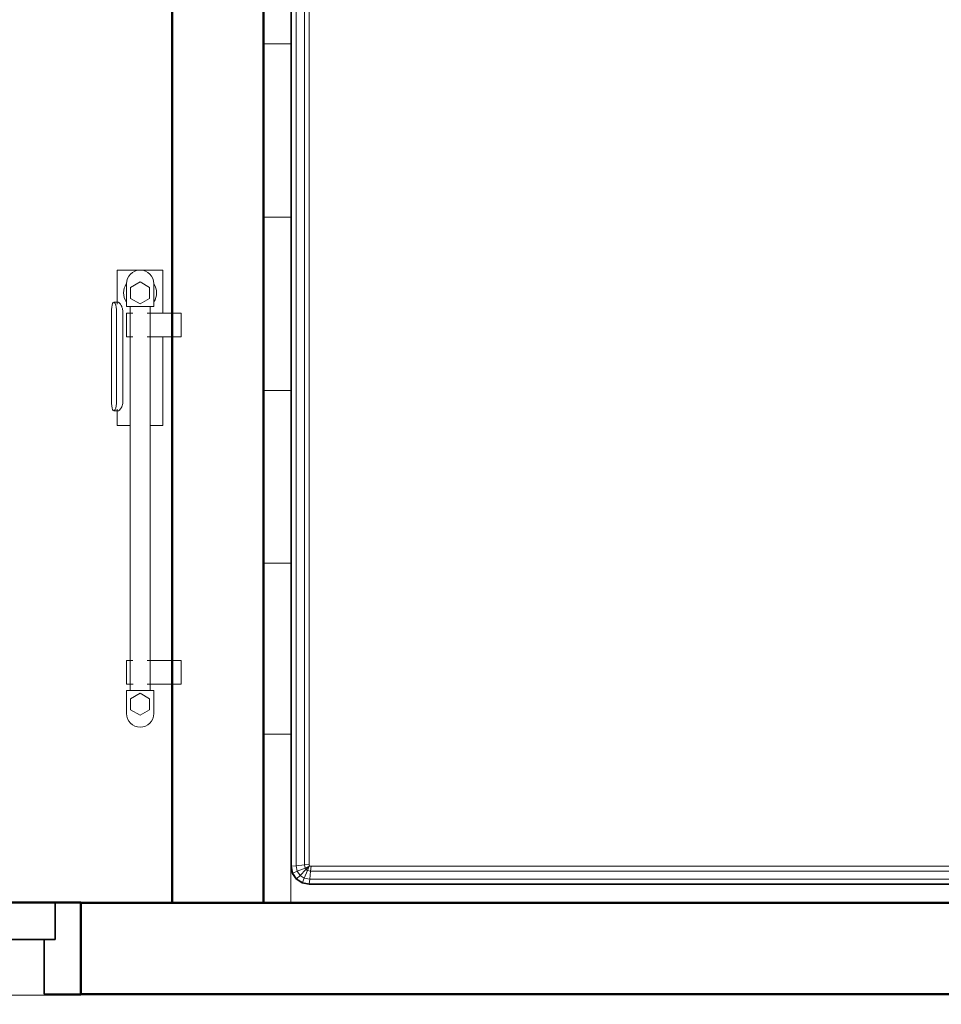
# Model space of a CAD drawing. Header units: millimetres. Extents: x -121 to 19418, y 4737 to 43947.
# Tile 35 of 42: x 14411 to 15419, y 40065 to 41142. Entities that reach past the tile are written whole.
import ezdxf

# ---------------------------------------------------------------- set-up
doc = ezdxf.new("R2010")
doc.units = ezdxf.units.MM
doc.linetypes.add('ADSK_Скрыто', pattern=[300, 150, -150])
doc.linetypes.add('ADSK_Штриховая_ш3 п1_5', pattern=[225, 150, -75])
for name, color, linetype, lineweight in [('A-DETL-____-HDLN', 90, 'ADSK_Скрыто', 9), ('A-DOOR-____-MCUT', 31, 'Continuous', 35), ('A-DOOR-____-OTLN', 31, 'Continuous', 20), ('A-GENM-____-MCUT', 13, 'Continuous', 50), ('A-GENM-____-OTLN', 13, 'Continuous', 20), ('A-WALL-____-MCUT', 113, 'Continuous', 50), ('A-WALL-____-OTLN', 113, 'Continuous', 20), ('I-FURN-____-OTLN', 30, 'Continuous', 20), ('M-EQPM-____-OTLN', 50, 'Continuous', 20)]:
    doc.layers.add(name, color=color, linetype=linetype, lineweight=lineweight)

# ---------------------------------------------------------------- blocks, each defined once
blk = doc.blocks.new('Прямая форма - 83 new-608804-В_Этаж 04_Водопровод')
at = {"layer": 'A-DOOR-____-MCUT', "color": 133}
for p, q in [((-322, 0), (-350, 0)), ((-350, 0), (-350, -100)), ((-322, -40), (-322, 0)), ((-192, 0), (-322, 0)), ((-322, 0), (-322, -40)), ((-157, 2.5), (-192, 2.5)), ((-192, 2.5), (-192, -42.5)), ((-192, -40), (-192, 0)), ((-157, -42.5), (-157, 2.5)), ((157, 0), (-157, 0)), ((-157, 0), (-157, -40)), ((192, 2.5), (157, 2.5)), ((157, 2.5), (157, -42.5)), ((157, -40), (157, 0)), ((192, -42.5), (192, 2.5)), ((322, 0), (192, 0)), ((192, 0), (192, -40)), ((350, 0), (322, 0)), ((322, 0), (322, -40)), ((322, -40), (322, 0)), ((350, -100), (350, 0)), ((-310, -40), (-322, -40)), ((-322, -40), (-192, -40)), ((-310, -100), (-310, -40)), ((-192, -42.5), (-157, -42.5)), ((-157, -40), (157, -40)), ((157, -42.5), (192, -42.5)), ((192, -40), (322, -40)), ((322, -40), (310, -40)), ((310, -40), (310, -100)), ((-350, -100), (-310, -100)), ((310, -100), (350, -100))]:
    blk.add_line(p, q, dxfattribs=at)
at = {"layer": 'A-DOOR-____-OTLN', "color": 9}
for p, q in [((-282, 71), (-280.7, 71)), ((-282, 71), (-282, 64)), ((-280.7, 71), (-277, 71)), ((-280.7, 71), (-280.7, 64)), ((-277, 71), (-272, 71)), ((-277, 71), (-277, 64)), ((-272, 71), (-247, 71)), ((-272, 71), (-272, 64)), ((-233.6, 71), (-247, 71)), ((-247, 71), (-247, 64)), ((-247, 71), (-247, 64)), ((-233.9, 64), (-206.9, 68.7)), ((-206.9, 68.7), (-233.6, 71)), ((-180.5, 64), (-206.9, 68.7)), ((-282, 64), (-280.7, 64)), ((-282, 64), (-282, 13)), ((-280.7, 64), (-282, 64)), ((-280.7, 64), (-277, 64)), ((-280.7, 64), (-280.7, 13)), ((-277, 64), (-280.7, 64)), ((-277, 64), (-272, 64)), ((-277, 64), (-277, 13)), ((-272, 64), (-277, 64)), ((-271.7, 64), (-272, 64)), ((-272, 64), (-272, 13)), ((-247, 64), (-272, 64)), ((-267, 13), (-267, 64)), ((-263.3, 13), (-263.3, 64)), ((-262, 64), (-262, 13)), ((-247, 64), (-233.9, 64)), ((-207.8, 61.7), (-233.9, 64)), ((-207.8, 61.7), (-180.5, 64)), ((-182, 57.2), (-207.8, 61.7)), ((-156.7, 50.4), (-182, 57.2)), ((-154.6, 57.1), (-182, 57.2)), ((-180.5, 64), (-154.6, 57.1)), ((-154.6, 57.1), (-146.5, 54.1)), ((-146.5, 54.1), (-148.8, 47.5)), ((-148.8, 47.5), (-156.7, 50.4)), ((-285, 3), (-284, 13)), ((-284, 13), (-282.4, 13)), ((-283.3, 3), (-282.4, 13)), ((-282.4, 13), (-278, 13)), ((-278.5, 3), (-278, 13)), ((-278, 13), (-272, 13)), ((-272, 13), (-266, 13)), ((-272, 3), (-272, 13)), ((-266, 13), (-261.6, 13)), ((-265.5, 3), (-266, 13)), ((-261.6, 13), (-260, 13)), ((-261.6, 13), (-260.7, 3)), ((-260, 13), (-259, 3)), ((-243.5, 3), (-300.5, 3)), ((-300.5, 3), (-300.5, 1)), ((-294, 3), (-292, 7)), ((-292, 7), (-289.3, 7)), ((-291.1, 3), (-289.3, 7)), ((-289.3, 7), (-284.6, 7)), ((-259.4, 7), (-254.7, 7)), ((-254.7, 7), (-252, 7)), ((-254.7, 7), (-252.9, 3)), ((-252, 7), (-250, 3)), ((-243.5, 1), (-243.5, 3)), ((-157, 2.5), (-153.6, 2.5)), ((-153.6, 2.5), (-150.3, 2.5)), ((-153.6, 2.5), (-153.6, 1)), ((-150.3, 2.5), (-147, 2.5)), ((-150.3, 2.5), (-150.3, 1)), ((-147, 2.5), (-143.9, 2.5)), ((-147, 2.5), (-147, 1)), ((-143.9, 2.5), (-140.9, 2.5)), ((-143.9, 2.5), (-143.9, 1)), ((-140.9, 2.5), (-138, 2.5)), ((-140.9, 2.5), (-140.9, 1)), ((-138, 2.5), (-135.3, 2.5)), ((-138, 2.5), (-138, 1)), ((-135.3, 2.5), (-132.7, 2.5)), ((-135.3, 2.5), (-135.3, 1)), ((-132.7, 2.5), (-130.3, 2.5)), ((-132.7, 2.5), (-132.7, 1)), ((-130.3, 2.5), (-127.9, 2.5)), ((-130.3, 2.5), (-130.3, 1)), ((-127.9, 2.5), (-125.8, 2.5)), ((-127.9, 2.5), (-127.9, 1)), ((-125.8, 2.5), (-123.8, 2.5)), ((-125.8, 2.5), (-125.8, 1)), ((-123.8, 2.5), (-122, 2.5)), ((-123.8, 2.5), (-123.8, 1)), ((-122, 2.5), (0, 2.5)), ((-122, 2.5), (-122, 1)), ((0, 2.5), (122, 2.5)), ((122, 2.5), (123.8, 2.5)), ((122, 2.5), (122, 1)), ((123.8, 2.5), (125.8, 2.5)), ((123.8, 2.5), (123.8, 1)), ((125.8, 2.5), (127.9, 2.5)), ((125.8, 2.5), (125.8, 1)), ((127.9, 2.5), (130.3, 2.5)), ((127.9, 2.5), (127.9, 1)), ((130.3, 2.5), (132.7, 2.5)), ((130.3, 2.5), (130.3, 1)), ((132.7, 2.5), (135.3, 2.5)), ((132.7, 2.5), (132.7, 1)), ((135.3, 2.5), (138, 2.5)), ((135.3, 2.5), (135.3, 1)), ((138, 2.5), (140.9, 2.5)), ((138, 2.5), (138, 1)), ((140.9, 2.5), (143.9, 2.5)), ((140.9, 2.5), (140.9, 1)), ((143.9, 2.5), (147, 2.5)), ((143.9, 2.5), (143.9, 1)), ((147, 2.5), (150.3, 2.5)), ((147, 2.5), (147, 1)), ((150.3, 2.5), (153.6, 2.5)), ((150.3, 2.5), (150.3, 1)), ((153.6, 2.5), (157, 2.5)), ((153.6, 2.5), (153.6, 1)), ((-282, -101), (-282, -104)), ((-282, -104), (-280.7, -104)), ((-282, -104), (-282, -111)), ((-280.7, -104), (-282, -104)), ((-280.7, -101), (-280.7, -104)), ((-280.7, -104), (-277, -104)), ((-280.7, -104), (-280.7, -111)), ((-277, -104), (-280.7, -104)), ((-277, -101), (-277, -104)), ((-277, -104), (-272, -104)), ((-277, -104), (-277, -111)), ((-277, -104), (-272, -104)), ((-272, -101), (-272, -104)), ((-272, -104), (-247, -104)), ((-272, -104), (-272, -111)), ((-272, -104), (-271.7, -104)), ((-267, -104), (-267, -101)), ((-263.3, -104), (-263.3, -101)), ((-262, -101), (-262, -104)), ((-247, -104), (-247, -111)), ((-233.9, -104), (-247, -104)), ((-247, -104), (-247, -111)), ((-207.8, -101.7), (-233.9, -104)), ((-206.9, -108.7), (-233.9, -104)), ((-207.8, -101.7), (-203.7, -101)), ((-180.5, -104), (-207.8, -101.7)), ((-180.5, -104), (-206.9, -108.7)), ((-169.3, -101), (-180.5, -104)), ((-280.7, -111), (-282, -111)), ((-277, -111), (-280.7, -111)), ((-272, -111), (-277, -111)), ((-247, -111), (-272, -111)), ((-247, -111), (-233.6, -111)), ((-233.6, -111), (-206.9, -108.7))]:
    blk.add_line(p, q, dxfattribs=at)
blk = doc.blocks.new('Прямая форма - DOO - 006-610913-В_Этаж 04_Водопровод')
blk.add_blockref('Прямая форма - 83 new-608804-В_Этаж 04_Водопровод', (350, 0))
blk = doc.blocks.new('Прямая форма - 83 new-611801-В_Этаж 04_Водопровод')
at = {"layer": 'A-WALL-____-MCUT', "color": 53}
for p, q in [((4800, 0), (3700, 0)), ((3700, 0), (3700, -100)), ((3700, -100), (4800, -100))]:
    blk.add_line(p, q, dxfattribs=at)
blk = doc.blocks.new('Прямая форма - SW - 007-611802-В_Этаж 04_Водопровод')
blk.add_blockref('Прямая форма - 83 new-611801-В_Этаж 04_Водопровод', (0, 0))
blk = doc.blocks.new('Family - DOO - 006-611804-В_Этаж 04_Водопровод')
at = {"layer": 'A-GENM-____-MCUT', "lineweight": 9}
for p, q in [((350, 1), (-350, 1)), ((-350, 1), (-350, -101)), ((350, -101), (350, 1)), ((-350, -101), (350, -101))]:
    blk.add_line(p, q, dxfattribs=at)
blk = doc.blocks.new('Прямая форма - 83 new-611826-В_Этаж 04_Водопровод')
at = {"layer": 'A-WALL-____-MCUT', "color": 53}
for p, q in [((1843.8, 0), (0, 0)), ((0, 0), (0, -100)), ((0, -100), (1843.8, -100))]:
    blk.add_line(p, q, dxfattribs=at)
blk = doc.blocks.new('Прямая форма - SW - 014-611827-В_Этаж 04_Водопровод')
blk.add_blockref('Прямая форма - 83 new-611826-В_Этаж 04_Водопровод', (0, 0))
blk = doc.blocks.new('Прямая форма - 83 new-V2-В_Этаж 04_Водопровод')
at = {"layer": 'I-FURN-____-OTLN', "color": 9}
for p, q in [((-565.4, -30), (-565.4, 0)), ((-565.4, -30), (-565.4, 0)), ((-378.3, -30), (-378.3, 0)), ((-378.3, -30), (-378.3, 0)), ((-189.6, -30), (-189.6, 0)), ((-189.6, -30), (-189.6, 0)), ((0, -30), (0, 0)), ((0, -30), (0, 0)), ((189.6, -30), (189.6, 0)), ((189.6, -30), (189.6, 0)), ((-565.4, -30), (-750, -30)), ((-750, -30), (-565.4, -30)), ((-724.1, -35.9), (-717.7, -31.5)), ((-723.7, -36.3), (-717.4, -32.2)), ((-717.7, -31.5), (-710, -30)), ((-717.4, -32.2), (-717.7, -31.5)), ((-717.4, -32.2), (-709.9, -30.7)), ((-715.4, -37), (-717.4, -32.2)), ((-709.9, -30.7), (-710, -30)), ((-709.9, -30.7), (709.9, -30.7)), ((-709.4, -35.9), (-709.9, -30.7)), ((-378.3, -30), (-565.4, -30)), ((-565.4, -30), (-378.3, -30)), ((-189.6, -30), (-378.3, -30)), ((-378.3, -30), (-189.6, -30)), ((0, -30), (-189.6, -30)), ((-189.6, -30), (0, -30)), ((189.6, -30), (0, -30)), ((0, -30), (189.6, -30)), ((378.3, -30), (189.6, -30)), ((189.6, -30), (378.3, -30)), ((-730, -50), (-728.5, -42.3)), ((-729.3, -50.1), (-727.8, -42.6)), ((-728.5, -42.3), (-724.1, -35.9)), ((-727.8, -42.6), (-728.5, -42.3)), ((-727.8, -42.6), (-723.7, -36.3)), ((-723, -44.6), (-727.8, -42.6)), ((-723.7, -36.3), (-724.1, -35.9)), ((-719.9, -40.1), (-723.7, -36.3)), ((-723, -44.6), (-719.9, -40.1)), ((-719.9, -40.1), (-715.4, -37)), ((-713.5, -46.5), (-719.9, -40.1)), ((-715.4, -37), (-709.4, -35.9)), ((-711.9, -45.5), (-715.4, -37)), ((-709.4, -35.9), (709.4, -35.9)), ((-708.5, -44.8), (-709.4, -35.9)), ((-730, -1950), (-730, -50)), ((-729.3, -50.1), (-730, -50)), ((-729.3, -1949.9), (-729.3, -50.1)), ((-724.1, -50.6), (-729.3, -50.1)), ((-724.1, -50.6), (-723, -44.6)), ((-724.1, -1949.4), (-724.1, -50.6)), ((-715.2, -51.5), (-724.1, -50.6)), ((-714.5, -48.1), (-723, -44.6)), ((-715.2, -51.5), (-714.5, -48.1)), ((-715.2, -1948.5), (-715.2, -51.5)), ((-710, -52), (-715.2, -51.5)), ((-714.5, -48.1), (-713.5, -46.5)), ((-710, -50), (-714.5, -48.1)), ((-713.5, -46.5), (-711.9, -45.5)), ((-710, -50), (-713.5, -46.5)), ((-711.9, -45.5), (-708.5, -44.8)), ((-710, -50), (-711.9, -45.5)), ((-709.7, -50.3), (-710, -50)), ((-710, -52), (-709.7, -50.3)), ((-710, -1948), (-710, -52)), ((-709.7, -50.3), (-708, -50)), ((-708.5, -44.8), (708.5, -44.8)), ((-708, -50), (-708.5, -44.8)), ((-708, -50), (708, -50))]:
    blk.add_line(p, q, dxfattribs=at)
blk = doc.blocks.new('Прямая форма - FU - 050-611888-В_Этаж 04_Водопровод')
blk.add_blockref('Прямая форма - 83 new-V2-В_Этаж 04_Водопровод', (0, 0))
blk = doc.blocks.new('83 new_ifc_RVT-1-В_Этаж 04_Водопровод')
at = {"layer": 'A-DOOR-____-OTLN', "color": 9, "linetype": 'ADSK_Штриховая_ш3 п1_5', "lineweight": 20}
blk.add_blockref('Прямая форма - DOO - 006-610913-В_Этаж 04_Водопровод', (26210.3, 40175.8), dxfattribs=at)
at = {"layer": 'A-GENM-____-OTLN', "color": 9, "linetype": 'ADSK_Штриховая_ш3 п1_5', "lineweight": 20}
blk.add_blockref('Family - DOO - 006-611804-В_Этаж 04_Водопровод', (26560.3, 40175.8), dxfattribs=at)
at = {"layer": 'A-WALL-____-OTLN', "color": 9, "linetype": 'ADSK_Штриховая_ш3 п1_5', "lineweight": 20, "rotation": 90}
blk.add_blockref('Прямая форма - SW - 014-611827-В_Этаж 04_Водопровод', (27010.3, 40175.8), dxfattribs=at)
at = {"layer": 'A-WALL-____-OTLN', "color": 9, "linetype": 'ADSK_Штриховая_ш3 п1_5', "lineweight": 20}
blk.add_blockref('Прямая форма - SW - 007-611802-В_Этаж 04_Водопровод', (23210.3, 40175.8), dxfattribs=at)
at = {"layer": 'I-FURN-____-OTLN', "color": 9, "linetype": 'ADSK_Штриховая_ш3 п1_5', "lineweight": 20, "rotation": 90}
blk.add_blockref('Прямая форма - FU - 050-611888-В_Этаж 04_Водопровод', (27110.3, 40925.8), dxfattribs=at)
blk = doc.blocks.new('THERMEX_Электрический_полотенцесушитель_Menta - THERMEX_MENTA-1657908-В_Этаж 04_Водопровод')
at = {"layer": 'A-DETL-____-HDLN'}
for p, q in [((-202.9, 15), (-202.9, 15)), ((-202.9, 15), (-202.9, 15)), ((-177.1, 15), (-177.1, 15)), ((-177.1, 15), (-177.1, 15)), ((177.1, 15), (177.1, 15)), ((177.1, 15), (177.1, 15)), ((202.9, 15), (202.9, 15)), ((202.9, 15), (202.9, 15)), ((-202.9, -45), (-202.9, -45)), ((-202.9, -45), (-202.9, -45)), ((-177.1, -45), (-177.1, -45)), ((-177.1, -45), (-177.1, -45)), ((177.1, -45), (177.1, -45)), ((177.1, -45), (177.1, -45)), ((202.9, -45), (202.9, -45)), ((202.9, -45), (202.9, -45))]:
    blk.add_line(p, q, dxfattribs=at)
at = {"layer": 'M-EQPM-____-OTLN'}
for p, q in [((97.9, 25), (80, 25)), ((80, 25), (80, 11.1)), ((95.8, 28.6), (95.8, 24.1)), ((203.8, 31.4), (106.8, 31.4)), ((106.8, 25.7), (203.8, 25.7)), ((250, 25), (212.6, 25)), ((214.8, 24.1), (214.8, 28.6)), ((250, -25), (250, 25)), ((-210, 15), (-235, 15)), ((-210, -15), (-210, 15)), ((210, 11), (-210, 11)), ((-203, 15), (-203, 7.7)), ((-203, 15), (-203, 11)), ((-202.9, 15), (-202.9, 15)), ((-177.1, 15), (-177.1, 15)), ((-177, 7.8), (-177, 15)), ((-177, 11), (-177, 15)), ((203.8, 18.8), (106.8, 18.8)), ((177, 15), (177, 7.8)), ((177, 15), (177, 11)), ((177.1, 15), (177.1, 15)), ((202.9, 15), (202.9, 15)), ((203, 7.8), (203, 15)), ((203, 11), (203, 15)), ((235, 15), (210, 15)), ((210, 15), (210, -15)), ((-231, 10.4), (-237, 0)), ((-237, 0), (-231, -10.4)), ((-219, 10.4), (-231, 10.4)), ((-213, 0), (-219, 10.4)), ((-219, -10.4), (-213, 0)), ((219, 10.4), (213, 0)), ((213, 0), (219, -10.4)), ((231, 10.4), (219, 10.4)), ((237, 0), (231, 10.4)), ((231, -10.4), (237, 0)), ((-231, -10.4), (-219, -10.4)), ((-203, -7.8), (-203, -45)), ((-177, -45), (-177, -7.8)), ((177, -7.8), (177, -45)), ((203, -45), (203, -7.7)), ((219, -10.4), (231, -10.4)), ((-235, -15), (-210, -15)), ((-210, -11), (210, -11)), ((-203, -11), (-203, -45)), ((-177, -45), (-177, -11)), ((80, -11), (80, -25)), ((177, -11), (177, -45)), ((203, -45), (203, -11)), ((210, -15), (235, -15)), ((80, -25), (177.1, -25)), ((202.9, -25), (250, -25)), ((-202.9, -45), (-202.9, -45)), ((-177.1, -45), (-177.1, -45)), ((177.1, -45), (177.1, -45)), ((202.9, -45), (202.9, -45))]:
    blk.add_line(p, q, dxfattribs=at)
at = {"layer": 'M-EQPM-____-OTLN', "flags": 128}
for points in [[(-202.9, 15), (-202.4, 15), (-201.3, 15), (-199.7, 15), (-197.6, 15), (-195.3, 15), (-192.7, 15), (-190, 15)], [(-190, 15), (-187.3, 15), (-184.7, 15), (-182.4, 15), (-180.3, 15), (-178.7, 15), (-177.6, 15), (-177.1, 15)], [(177.1, 15), (177.6, 15), (178.7, 15), (180.3, 15), (182.4, 15), (184.7, 15), (187.3, 15), (190, 15)], [(190, 15), (192.7, 15), (195.3, 15), (197.6, 15), (199.7, 15), (201.3, 15), (202.4, 15), (202.9, 15)], [(-190, -45), (-192.7, -45), (-195.3, -45), (-197.6, -45), (-199.7, -45), (-201.3, -45), (-202.4, -45), (-202.9, -45)], [(-177.1, -45), (-177.6, -45), (-178.7, -45), (-180.3, -45), (-182.4, -45), (-184.7, -45), (-187.3, -45), (-190, -45)], [(190, -45), (187.3, -45), (184.7, -45), (182.4, -45), (180.3, -45), (178.7, -45), (177.6, -45), (177.1, -45)], [(202.9, -45), (202.4, -45), (201.3, -45), (199.7, -45), (197.6, -45), (195.3, -45), (192.7, -45), (190, -45)]]:
    blk.add_lwpolyline(points, dxfattribs=at)
at = {"layer": 'M-EQPM-____-OTLN'}
for centre, radius, start, end in [((-235, 0), 15, 90, 270), ((225, 0), 18, 56.9143, 123.0857), ((235, 0), 15, 270, 90), ((225, 0), 18, 236.9143, 303.0857)]:
    blk.add_arc(centre, radius, start, end, dxfattribs=at)
for centre, start_param, end_param in [((106.8, 28.6), 4.712389, 7.853982), ((203.8, 28.6), 1.570796, 4.712389)]:
    blk.add_ellipse(centre, major_axis=(-11, 0), ratio=0.258819, start_param=start_param, end_param=end_param, dxfattribs=at)
for points, knots in [([(106.8, 18.8), (105.8, 18.8), (104, 18.9), (101.5, 19.6), (99.3, 20.6), (97.4, 21.9), (96.3, 22.9), (95.9, 23.6), (95.8, 23.8), (95.8, 23.8)], [0, 0, 0, 0, 0.1111111, 0.2222222, 0.3333333, 0.4444444, 0.5833333, 0.6527778, 0.6666667, 0.6666667, 0.6666667, 0.6666667]), ([(214.7, 23.8), (214.6, 23.5), (214.2, 22.8), (212.6, 21.5), (210.6, 20.3), (208.7, 19.6), (206.6, 19), (204.9, 18.8), (203.8, 18.8)], [0.3333333, 0.3333333, 0.3333333, 0.3333333, 0.4444444, 0.5833333, 0.7222222, 0.7916667, 0.8611111, 1, 1, 1, 1])]:
    blk.add_open_spline(points, degree=3, knots=knots, dxfattribs=at)

msp = doc.modelspace()

# ---------------------------------------------------------------- block references
at = {"lineweight": 9}
msp.add_blockref('83 new_ifc_RVT-1-В_Этаж 04_Водопровод', (-12432.6, 0), dxfattribs=at)
at = {"layer": 'A-DETL-____-HDLN', "rotation": 90.00000000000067}
msp.add_blockref('THERMEX_Электрический_полотенцесушитель_Menta - THERMEX_MENTA-1657908-В_Этаж 04_Водопровод', (14542.7, 40618.1), dxfattribs=at)

doc.saveas('drawing.dxf')
